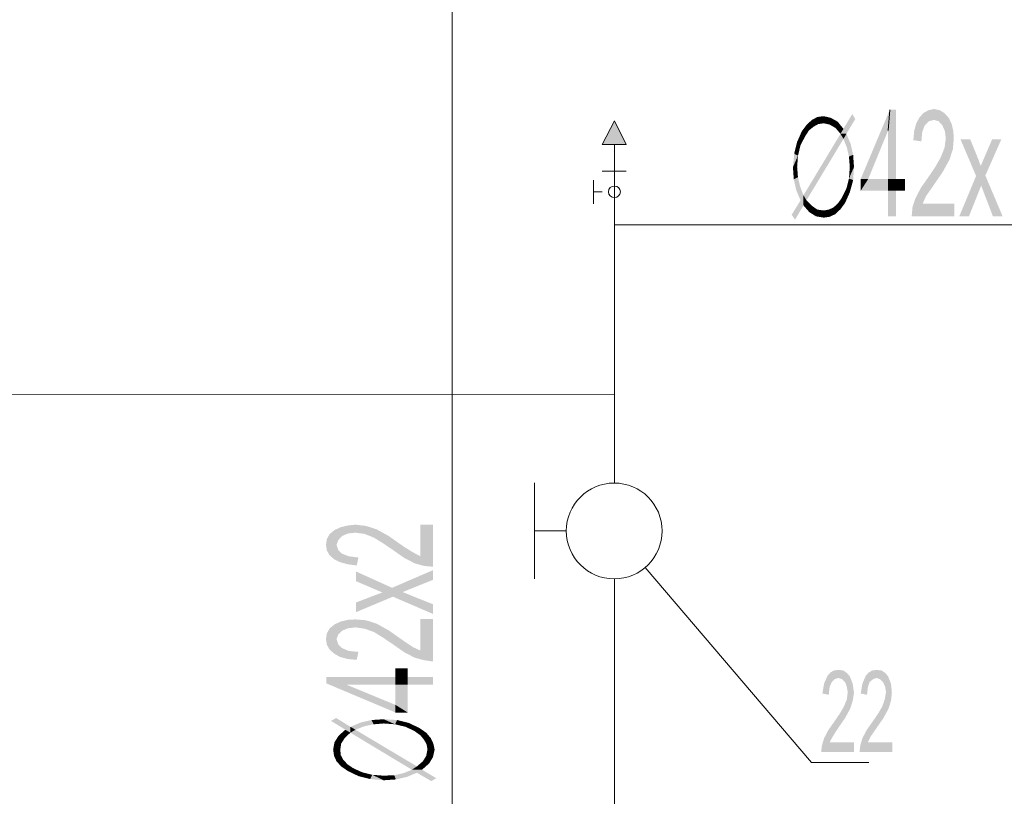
# Model space of a CAD drawing. Header units: millimetres. Extents: x -2626 to 2068, y -6169 to 7214.
# Tile 41 of 144: x -1472 to -1284, y -4991 to -4843. Entities that reach past the tile are written whole.
import ezdxf

# ---------------------------------------------------------------- set-up
doc = ezdxf.new("R2010")
doc.units = ezdxf.units.MM
doc.layers.get('0').update_dxf_attribs({"color": 252})

msp = doc.modelspace()

# ---------------------------------------------------------------- hatches: boundary and pattern name
h = msp.add_hatch(color=7)
h.dxf.hatch_style = 2
h.paths.add_polyline_path([(-1315.1, -4863.61), (-1313.41, -4860.79), (-1312.85, -4861.76)])
h = msp.add_hatch(color=7)
h.dxf.hatch_style = 2
h.paths.add_polyline_path([(-1311.8, -4873.17), (-1306.26, -4859.99), (-1306.58, -4863.93)])
h = msp.add_hatch(color=7)
h.dxf.hatch_style = 2
h.paths.add_polyline_path([(-1306.58, -4863.93), (-1306.26, -4859.99), (-1305.05, -4859.99)])
h = msp.add_hatch(color=7)
h.dxf.hatch_style = 2
h.paths.add_polyline_path([(-1305.05, -4859.99), (-1305.05, -4873.17), (-1306.58, -4873.17)])
h = msp.add_hatch(color=7)
h.dxf.hatch_style = 2
h.paths.add_polyline_path([(-1305.05, -4859.99), (-1306.58, -4873.17), (-1306.58, -4863.93)])
h = msp.add_hatch(color=7)
h.dxf.hatch_style = 2
h.paths.add_polyline_path([(-1293.97, -4880.32), (-1302.08, -4880.32), (-1301.92, -4878.55), (-1301.36, -4876.87), (-1300.31, -4874.86), (-1298.63, -4872.45), (-1297.5, -4870.76), (-1296.54, -4869.07), (-1295.81, -4867.22), (-1295.57, -4865.46), (-1295.73, -4864.09), (-1296.22, -4862.96), (-1296.94, -4862.16), (-1297.82, -4861.92), (-1298.79, -4862.16), (-1299.59, -4862.96), (-1300.07, -4864.25), (-1300.23, -4866.02), (-1301.76, -4865.78), (-1301.6, -4864.01), (-1301.2, -4862.56), (-1300.55, -4861.36), (-1299.75, -4860.55), (-1298.87, -4860.07), (-1297.82, -4859.83), (-1296.7, -4860.07), (-1295.81, -4860.63), (-1295.01, -4861.52), (-1294.45, -4862.72), (-1294.13, -4864.01), (-1294.05, -4865.54), (-1294.21, -4867.46), (-1294.85, -4869.47), (-1296.13, -4871.8), (-1298.22, -4874.86), (-1299.35, -4876.46), (-1299.99, -4877.91), (-1293.97, -4877.91)])
h = msp.add_hatch(color=7)
h.dxf.hatch_style = 2
h.paths.add_polyline_path([(-1356.56, -4866.58), (-1358.81, -4862.08), (-1361.14, -4866.58)])
h = msp.add_hatch(color=7)
h.dxf.hatch_style = 2
h.paths.add_polyline_path([(-1323.05, -4864.09), (-1322.09, -4862.8), (-1321.69, -4863.93)])
h = msp.add_hatch(color=7)
h.dxf.hatch_style = 2
h.paths.add_polyline_path([(-1322.09, -4862.8), (-1321.12, -4861.92), (-1320.8, -4863.21)])
h = msp.add_hatch(color=7)
h.dxf.hatch_style = 2
h.paths.add_polyline_path([(-1322.09, -4862.8), (-1320.8, -4863.21), (-1321.69, -4863.93)])
h = msp.add_hatch(color=7)
h.dxf.hatch_style = 2
h.paths.add_polyline_path([(-1321.12, -4861.92), (-1320.08, -4861.36), (-1319.92, -4862.72)])
h = msp.add_hatch(color=7)
h.dxf.hatch_style = 2
h.paths.add_polyline_path([(-1321.12, -4861.92), (-1319.92, -4862.72), (-1320.8, -4863.21)])
h = msp.add_hatch(color=7)
h.dxf.hatch_style = 2
h.paths.add_polyline_path([(-1320.08, -4861.36), (-1318.87, -4861.2), (-1318.87, -4862.56)])
h = msp.add_hatch(color=7)
h.dxf.hatch_style = 2
h.paths.add_polyline_path([(-1320.08, -4861.36), (-1318.87, -4862.56), (-1319.92, -4862.72)])
h = msp.add_hatch(color=7)
h.dxf.hatch_style = 2
h.paths.add_polyline_path([(-1318.87, -4861.2), (-1317.51, -4861.52), (-1317.75, -4862.8)])
h = msp.add_hatch(color=7)
h.dxf.hatch_style = 2
h.paths.add_polyline_path([(-1318.87, -4861.2), (-1317.75, -4862.8), (-1318.87, -4862.56)])
h = msp.add_hatch(color=7)
h.dxf.hatch_style = 2
h.paths.add_polyline_path([(-1317.51, -4861.52), (-1316.62, -4863.45), (-1317.75, -4862.8)])
h = msp.add_hatch(color=7)
h.dxf.hatch_style = 2
h.paths.add_polyline_path([(-1317.51, -4861.52), (-1316.22, -4862.24), (-1316.62, -4863.45)])
h = msp.add_hatch(color=7)
h.dxf.hatch_style = 2
h.paths.add_polyline_path([(-1316.22, -4862.24), (-1315.66, -4864.57), (-1316.62, -4863.45)])
h = msp.add_hatch(color=7)
h.dxf.hatch_style = 2
h.paths.add_polyline_path([(-1316.22, -4862.24), (-1315.1, -4863.61), (-1315.66, -4864.57)])
h = msp.add_hatch(color=7)
h.dxf.hatch_style = 2
h.paths.add_polyline_path([(-1312.85, -4861.76), (-1315.66, -4864.57), (-1315.1, -4863.61)])
h = msp.add_hatch(color=7)
h.dxf.hatch_style = 2
h.paths.add_polyline_path([(-1315.66, -4864.57), (-1312.85, -4861.76), (-1314.54, -4864.57)])
h = msp.add_hatch(color=7)
h.dxf.hatch_style = 2
h.paths.add_polyline_path([(-1323.94, -4866.1), (-1323.05, -4864.09), (-1322.41, -4865.05)])
h = msp.add_hatch(color=7)
h.dxf.hatch_style = 2
h.paths.add_polyline_path([(-1323.05, -4864.09), (-1321.69, -4863.93), (-1322.41, -4865.05)])
h = msp.add_hatch(color=7)
h.dxf.hatch_style = 2
h.paths.add_polyline_path([(-1322.73, -4876.3), (-1315.66, -4864.57), (-1315.1, -4865.54)])
h = msp.add_hatch(color=7)
h.dxf.hatch_style = 2
h.paths.add_polyline_path([(-1315.66, -4864.57), (-1314.54, -4864.57), (-1315.1, -4865.54)])
h = msp.add_hatch(color=7)
h.dxf.hatch_style = 2
h.paths.add_polyline_path([(-1314.54, -4864.57), (-1314.46, -4867.14), (-1315.1, -4865.54)])
h = msp.add_hatch(color=7)
h.dxf.hatch_style = 2
h.paths.add_polyline_path([(-1314.54, -4864.57), (-1313.73, -4866.5), (-1314.46, -4867.14)])
h = msp.add_hatch(color=7)
h.dxf.hatch_style = 2
h.paths.add_polyline_path([(-1311.8, -4873.17), (-1306.58, -4863.93), (-1310.36, -4873.17)])
h = msp.add_hatch(color=7)
h.dxf.hatch_style = 2
h.paths.add_polyline_path([(-1324.5, -4868.35), (-1323.94, -4866.1), (-1323.29, -4866.74)])
h = msp.add_hatch(color=7)
h.dxf.hatch_style = 2
h.paths.add_polyline_path([(-1324.5, -4868.35), (-1323.29, -4866.74), (-1323.78, -4868.75)])
h = msp.add_hatch(color=7)
h.dxf.hatch_style = 2
h.paths.add_polyline_path([(-1323.94, -4866.1), (-1322.41, -4865.05), (-1323.29, -4866.74)])
h = msp.add_hatch(color=7)
h.dxf.hatch_style = 2
h.paths.add_polyline_path([(-1322.73, -4876.3), (-1315.1, -4865.54), (-1322.17, -4877.27)])
h = msp.add_hatch(color=7)
h.dxf.hatch_style = 2
h.paths.add_polyline_path([(-1313.73, -4866.5), (-1314.05, -4868.91), (-1314.46, -4867.14)])
h = msp.add_hatch(color=7)
h.dxf.hatch_style = 2
h.paths.add_polyline_path([(-1313.73, -4866.5), (-1313.25, -4868.59), (-1314.05, -4868.91)])
h = msp.add_hatch(color=7)
h.dxf.hatch_style = 2
h.paths.add_polyline_path([(-1284.72, -4880.32), (-1286.57, -4880.32), (-1288.82, -4874.45), (-1291.15, -4880.32), (-1293, -4880.32), (-1289.79, -4872.61), (-1292.76, -4865.62), (-1290.91, -4865.62), (-1289.47, -4869.15), (-1288.9, -4870.68), (-1286.73, -4865.62), (-1284.97, -4865.62), (-1288.02, -4872.53)])
h = msp.add_hatch(color=7)
h.dxf.hatch_style = 2
h.paths.add_polyline_path([(-1324.74, -4870.92), (-1324.5, -4868.35), (-1323.78, -4868.75)])
h = msp.add_hatch(color=7)
h.dxf.hatch_style = 2
h.paths.add_polyline_path([(-1313.25, -4868.59), (-1313.89, -4870.92), (-1314.05, -4868.91)])
h = msp.add_hatch(color=7)
h.dxf.hatch_style = 2
h.paths.add_polyline_path([(-1313.25, -4868.59), (-1313.09, -4870.92), (-1313.89, -4870.92)])
h = msp.add_hatch(color=7)
h.dxf.hatch_style = 2
h.paths.add_polyline_path([(-1324.74, -4870.92), (-1323.78, -4868.75), (-1323.94, -4870.92)])
h = msp.add_hatch(color=7)
h.dxf.hatch_style = 2
h.paths.add_polyline_path([(-1324.58, -4873.25), (-1324.74, -4870.92), (-1323.94, -4870.92)])
h = msp.add_hatch(color=7)
h.dxf.hatch_style = 2
h.paths.add_polyline_path([(-1324.58, -4873.25), (-1323.94, -4870.92), (-1323.78, -4872.85)])
h = msp.add_hatch(color=7)
h.dxf.hatch_style = 2
h.paths.add_polyline_path([(-1314.05, -4873.09), (-1313.89, -4870.92), (-1313.09, -4870.92)])
h = msp.add_hatch(color=7)
h.dxf.hatch_style = 2
h.paths.add_polyline_path([(-1314.05, -4873.09), (-1313.09, -4870.92), (-1313.25, -4873.41)])
h = msp.add_hatch(color=7)
h.dxf.hatch_style = 2
h.paths.add_polyline_path([(-1324.1, -4875.34), (-1324.58, -4873.25), (-1323.78, -4872.85)])
h = msp.add_hatch(color=7)
h.dxf.hatch_style = 2
h.paths.add_polyline_path([(-1324.1, -4875.34), (-1323.78, -4872.85), (-1323.37, -4874.62)])
h = msp.add_hatch(color=7)
h.dxf.hatch_style = 2
h.paths.add_polyline_path([(-1313.25, -4873.41), (-1314.54, -4875.02), (-1314.05, -4873.09)])
h = msp.add_hatch(color=7)
h.dxf.hatch_style = 2
h.paths.add_polyline_path([(-1313.25, -4873.41), (-1313.89, -4875.74), (-1314.54, -4875.02)])
h = msp.add_hatch(color=7)
h.dxf.hatch_style = 2
h.paths.add_polyline_path([(-1306.58, -4875.42), (-1311.8, -4875.42), (-1310.36, -4873.17)])
h = msp.add_hatch(color=7)
h.dxf.hatch_style = 2
h.paths.add_polyline_path([(-1311.8, -4875.42), (-1311.8, -4873.17), (-1310.36, -4873.17)])
h = msp.add_hatch(color=7)
h.dxf.hatch_style = 2
h.paths.add_polyline_path([(-1306.58, -4875.42), (-1310.36, -4873.17), (-1306.58, -4873.17)])
h = msp.add_hatch(color=7)
h.dxf.hatch_style = 2
h.paths.add_polyline_path([(-1305.05, -4875.42), (-1306.58, -4873.17), (-1305.05, -4873.17)])
h = msp.add_hatch(color=7)
h.dxf.hatch_style = 2
h.paths.add_polyline_path([(-1306.58, -4873.17), (-1305.05, -4875.42), (-1306.58, -4875.42)])
h = msp.add_hatch(color=7)
h.dxf.hatch_style = 2
h.paths.add_polyline_path([(-1305.05, -4873.17), (-1303.37, -4873.17), (-1303.37, -4875.42)])
h = msp.add_hatch(color=7)
h.dxf.hatch_style = 2
h.paths.add_polyline_path([(-1305.05, -4873.17), (-1303.37, -4875.42), (-1305.05, -4875.42)])
h = msp.add_hatch(color=7)
h.dxf.hatch_style = 2
h.paths.add_polyline_path([(-1323.37, -4874.62), (-1323.29, -4877.27), (-1324.1, -4875.34)])
h = msp.add_hatch(color=7)
h.dxf.hatch_style = 2
h.paths.add_polyline_path([(-1323.37, -4874.62), (-1322.73, -4876.3), (-1322.73, -4878.23)])
h = msp.add_hatch(color=7)
h.dxf.hatch_style = 2
h.paths.add_polyline_path([(-1323.37, -4874.62), (-1322.73, -4878.23), (-1323.29, -4877.27)])
h = msp.add_hatch(color=7)
h.dxf.hatch_style = 2
h.paths.add_polyline_path([(-1313.89, -4875.74), (-1315.42, -4876.78), (-1314.54, -4875.02)])
h = msp.add_hatch(color=7)
h.dxf.hatch_style = 2
h.paths.add_polyline_path([(-1313.89, -4875.74), (-1314.78, -4877.75), (-1315.42, -4876.78)])
h = msp.add_hatch(color=7)
h.dxf.hatch_style = 2
h.paths.add_polyline_path([(-1305.05, -4875.42), (-1305.05, -4880.32), (-1306.58, -4880.32)])
h = msp.add_hatch(color=7)
h.dxf.hatch_style = 2
h.paths.add_polyline_path([(-1305.05, -4875.42), (-1306.58, -4880.32), (-1306.58, -4875.42)])
h = msp.add_hatch(color=7)
h.dxf.hatch_style = 2
h.paths.add_polyline_path([(-1322.73, -4878.23), (-1324.98, -4880), (-1323.29, -4877.27)])
h = msp.add_hatch(color=7)
h.dxf.hatch_style = 2
h.paths.add_polyline_path([(-1322.73, -4878.23), (-1322.73, -4876.3), (-1322.17, -4877.27)])
h = msp.add_hatch(color=7)
h.dxf.hatch_style = 2
h.paths.add_polyline_path([(-1321.61, -4879.52), (-1322.73, -4878.23), (-1322.17, -4877.27)])
h = msp.add_hatch(color=7)
h.dxf.hatch_style = 2
h.paths.add_polyline_path([(-1321.61, -4879.52), (-1322.17, -4877.27), (-1321.12, -4878.31)])
h = msp.add_hatch(color=7)
h.dxf.hatch_style = 2
h.paths.add_polyline_path([(-1315.66, -4878.95), (-1317.03, -4878.63), (-1316.14, -4877.83)])
h = msp.add_hatch(color=7)
h.dxf.hatch_style = 2
h.paths.add_polyline_path([(-1314.78, -4877.75), (-1316.14, -4877.83), (-1315.42, -4876.78)])
h = msp.add_hatch(color=7)
h.dxf.hatch_style = 2
h.paths.add_polyline_path([(-1314.78, -4877.75), (-1315.66, -4878.95), (-1316.14, -4877.83)])
h = msp.add_hatch(color=7)
h.dxf.hatch_style = 2
h.paths.add_polyline_path([(-1322.73, -4878.23), (-1324.34, -4880.96), (-1324.98, -4880)])
h = msp.add_hatch(color=7)
h.dxf.hatch_style = 2
h.paths.add_polyline_path([(-1320.32, -4880.32), (-1321.61, -4879.52), (-1321.12, -4878.31)])
h = msp.add_hatch(color=7)
h.dxf.hatch_style = 2
h.paths.add_polyline_path([(-1320.32, -4880.32), (-1321.12, -4878.31), (-1320.08, -4879.03)])
h = msp.add_hatch(color=7)
h.dxf.hatch_style = 2
h.paths.add_polyline_path([(-1318.87, -4880.56), (-1320.32, -4880.32), (-1320.08, -4879.03)])
h = msp.add_hatch(color=7)
h.dxf.hatch_style = 2
h.paths.add_polyline_path([(-1318.87, -4880.56), (-1320.08, -4879.03), (-1318.87, -4879.2)])
h = msp.add_hatch(color=7)
h.dxf.hatch_style = 2
h.paths.add_polyline_path([(-1317.75, -4880.4), (-1318.87, -4879.2), (-1317.91, -4879.03)])
h = msp.add_hatch(color=7)
h.dxf.hatch_style = 2
h.paths.add_polyline_path([(-1317.75, -4880.4), (-1318.87, -4880.56), (-1318.87, -4879.2)])
h = msp.add_hatch(color=7)
h.dxf.hatch_style = 2
h.paths.add_polyline_path([(-1316.7, -4879.92), (-1317.91, -4879.03), (-1317.03, -4878.63)])
h = msp.add_hatch(color=7)
h.dxf.hatch_style = 2
h.paths.add_polyline_path([(-1316.7, -4879.92), (-1317.75, -4880.4), (-1317.91, -4879.03)])
h = msp.add_hatch(color=7)
h.dxf.hatch_style = 2
h.paths.add_polyline_path([(-1315.66, -4878.95), (-1316.7, -4879.92), (-1317.03, -4878.63)])
h = msp.add_hatch(color=7)
h.dxf.hatch_style = 2
h.paths.add_polyline_path([(-1393.44, -4939.14), (-1393.44, -4947.17), (-1395.13, -4947.01), (-1396.9, -4946.53), (-1398.91, -4945.49), (-1401.32, -4943.8), (-1403, -4942.67), (-1404.69, -4941.63), (-1406.46, -4940.91), (-1408.23, -4940.67), (-1409.67, -4940.83), (-1410.8, -4941.31), (-1411.52, -4942.11), (-1411.84, -4943), (-1411.52, -4943.96), (-1410.8, -4944.68), (-1409.51, -4945.17), (-1407.66, -4945.41), (-1407.99, -4946.93), (-1409.75, -4946.69), (-1411.2, -4946.29), (-1412.32, -4945.73), (-1413.21, -4944.92), (-1413.69, -4944.04), (-1413.85, -4943), (-1413.69, -4941.87), (-1413.13, -4940.91), (-1412.24, -4940.18), (-1411.04, -4939.62), (-1409.67, -4939.3), (-1408.23, -4939.14), (-1406.22, -4939.38), (-1404.21, -4940.02), (-1401.88, -4941.31), (-1398.91, -4943.4), (-1397.22, -4944.44), (-1395.85, -4945.17), (-1395.85, -4939.14)])
h = msp.add_hatch(color=7)
h.dxf.hatch_style = 2
h.paths.add_polyline_path([(-1393.44, -4947.82), (-1393.44, -4949.67), (-1399.23, -4952), (-1393.44, -4954.33), (-1393.44, -4956.17), (-1401.08, -4952.88), (-1408.15, -4955.85), (-1408.15, -4954), (-1404.61, -4952.64), (-1403.08, -4952.08), (-1408.15, -4949.91), (-1408.15, -4948.06), (-1401.24, -4951.19)])
h = msp.add_hatch(color=7)
h.dxf.hatch_style = 2
h.paths.add_polyline_path([(-1393.44, -4957.14), (-1393.44, -4965.25), (-1395.13, -4965.01), (-1396.9, -4964.53), (-1398.91, -4963.49), (-1401.32, -4961.8), (-1403, -4960.67), (-1404.69, -4959.63), (-1406.46, -4958.99), (-1408.23, -4958.74), (-1409.67, -4958.91), (-1410.8, -4959.39), (-1411.52, -4960.11), (-1411.84, -4960.99), (-1411.52, -4961.96), (-1410.8, -4962.68), (-1409.51, -4963.24), (-1407.66, -4963.41), (-1407.99, -4964.93), (-1409.75, -4964.77), (-1411.2, -4964.37), (-1412.32, -4963.73), (-1413.21, -4962.92), (-1413.69, -4962.04), (-1413.85, -4960.99), (-1413.69, -4959.87), (-1413.13, -4958.91), (-1412.24, -4958.18), (-1411.04, -4957.62), (-1409.67, -4957.3), (-1408.23, -4957.22), (-1406.22, -4957.38), (-1404.21, -4958.02), (-1401.88, -4959.31), (-1398.91, -4961.4), (-1397.22, -4962.52), (-1395.85, -4963.16), (-1395.85, -4957.14)])
h = msp.add_hatch(color=7)
h.dxf.hatch_style = 2
h.paths.add_polyline_path([(-1400.59, -4968.23), (-1400.59, -4966.54), (-1398.26, -4966.54)])
h = msp.add_hatch(color=7)
h.dxf.hatch_style = 2
h.paths.add_polyline_path([(-1400.59, -4968.23), (-1398.26, -4966.54), (-1398.26, -4968.23)])
h = msp.add_hatch(color=7)
h.dxf.hatch_style = 2
h.paths.add_polyline_path([(-1313.09, -4982.53), (-1319.36, -4982.53), (-1319.2, -4981.24), (-1318.79, -4979.88), (-1317.99, -4978.35), (-1316.7, -4976.5), (-1315.82, -4975.22), (-1315.02, -4973.85), (-1314.46, -4972.49), (-1314.29, -4971.12), (-1314.46, -4970.07), (-1314.78, -4969.19), (-1315.34, -4968.63), (-1316.06, -4968.39), (-1316.79, -4968.63), (-1317.35, -4969.19), (-1317.75, -4970.15), (-1317.91, -4971.6), (-1319.12, -4971.36), (-1318.79, -4969.43), (-1318.15, -4967.99), (-1317.59, -4967.34), (-1316.87, -4966.94), (-1316.06, -4966.86), (-1315.18, -4966.94), (-1314.46, -4967.42), (-1313.89, -4968.07), (-1313.33, -4969.51), (-1313.09, -4971.2), (-1313.33, -4972.73), (-1313.81, -4974.25), (-1314.78, -4976.02), (-1316.38, -4978.35), (-1317.19, -4979.64), (-1317.75, -4980.68), (-1313.09, -4980.68)])
h = msp.add_hatch(color=7)
h.dxf.hatch_style = 2
h.paths.add_polyline_path([(-1305.78, -4982.53), (-1312.04, -4982.53), (-1311.88, -4981.24), (-1311.48, -4979.88), (-1310.68, -4978.35), (-1309.39, -4976.5), (-1308.51, -4975.22), (-1307.71, -4973.85), (-1307.22, -4972.49), (-1306.98, -4971.12), (-1307.14, -4970.07), (-1307.54, -4969.19), (-1308.11, -4968.63), (-1308.75, -4968.39), (-1309.47, -4968.63), (-1310.12, -4969.19), (-1310.44, -4970.15), (-1310.6, -4971.6), (-1311.8, -4971.36), (-1311.48, -4969.43), (-1310.84, -4967.99), (-1310.28, -4967.34), (-1309.55, -4966.94), (-1308.75, -4966.86), (-1307.87, -4966.94), (-1307.14, -4967.42), (-1306.58, -4968.07), (-1306.02, -4969.51), (-1305.86, -4971.2), (-1306.02, -4972.73), (-1306.5, -4974.25), (-1307.46, -4976.02), (-1309.07, -4978.35), (-1309.96, -4979.64), (-1310.44, -4980.68), (-1305.78, -4980.68)])
h = msp.add_hatch(color=7)
h.dxf.hatch_style = 2
h.paths.add_polyline_path([(-1409.75, -4969.67), (-1413.77, -4969.43), (-1413.77, -4968.23)])
h = msp.add_hatch(color=7)
h.dxf.hatch_style = 2
h.paths.add_polyline_path([(-1413.77, -4968.23), (-1400.59, -4968.23), (-1400.59, -4969.67)])
h = msp.add_hatch(color=7)
h.dxf.hatch_style = 2
h.paths.add_polyline_path([(-1413.77, -4968.23), (-1400.59, -4969.67), (-1409.75, -4969.67)])
h = msp.add_hatch(color=7)
h.dxf.hatch_style = 2
h.paths.add_polyline_path([(-1400.59, -4974.98), (-1413.77, -4969.43), (-1409.75, -4969.75)])
h = msp.add_hatch(color=7)
h.dxf.hatch_style = 2
h.paths.add_polyline_path([(-1413.77, -4969.43), (-1409.75, -4969.67), (-1409.75, -4969.75)])
h = msp.add_hatch(color=7)
h.dxf.hatch_style = 2
h.paths.add_polyline_path([(-1400.59, -4974.98), (-1409.75, -4969.75), (-1400.59, -4973.53)])
h = msp.add_hatch(color=7)
h.dxf.hatch_style = 2
h.paths.add_polyline_path([(-1398.26, -4968.23), (-1400.59, -4969.67), (-1400.59, -4968.23)])
h = msp.add_hatch(color=7)
h.dxf.hatch_style = 2
h.paths.add_polyline_path([(-1400.59, -4969.67), (-1398.26, -4968.23), (-1398.26, -4969.67)])
h = msp.add_hatch(color=7)
h.dxf.hatch_style = 2
h.paths.add_polyline_path([(-1398.26, -4969.67), (-1398.26, -4974.98), (-1400.59, -4973.53)])
h = msp.add_hatch(color=7)
h.dxf.hatch_style = 2
h.paths.add_polyline_path([(-1398.26, -4969.67), (-1400.59, -4973.53), (-1400.59, -4969.67)])
h = msp.add_hatch(color=7)
h.dxf.hatch_style = 2
h.paths.add_polyline_path([(-1398.26, -4968.23), (-1393.44, -4968.23), (-1393.44, -4969.67)])
h = msp.add_hatch(color=7)
h.dxf.hatch_style = 2
h.paths.add_polyline_path([(-1398.26, -4968.23), (-1393.44, -4969.67), (-1398.26, -4969.67)])
h = msp.add_hatch(color=7)
h.dxf.hatch_style = 2
h.paths.add_polyline_path([(-1398.26, -4974.98), (-1400.59, -4974.98), (-1400.59, -4973.53)])
h = msp.add_hatch(color=7)
h.dxf.hatch_style = 2
h.paths.add_polyline_path([(-1410.16, -4978.27), (-1412.89, -4976.58), (-1411.92, -4976.02)])
h = msp.add_hatch(color=7)
h.dxf.hatch_style = 2
h.paths.add_polyline_path([(-1411.92, -4976.02), (-1409.19, -4978.83), (-1410.16, -4978.27)])
h = msp.add_hatch(color=7)
h.dxf.hatch_style = 2
h.paths.add_polyline_path([(-1409.19, -4978.83), (-1411.92, -4976.02), (-1409.19, -4977.71)])
h = msp.add_hatch(color=7)
h.dxf.hatch_style = 2
h.paths.add_polyline_path([(-1409.19, -4977.71), (-1407.26, -4976.9), (-1406.62, -4977.63)])
h = msp.add_hatch(color=7)
h.dxf.hatch_style = 2
h.paths.add_polyline_path([(-1407.26, -4976.9), (-1405.17, -4976.42), (-1404.77, -4977.23)])
h = msp.add_hatch(color=7)
h.dxf.hatch_style = 2
h.paths.add_polyline_path([(-1407.26, -4976.9), (-1404.77, -4977.23), (-1406.62, -4977.63)])
h = msp.add_hatch(color=7)
h.dxf.hatch_style = 2
h.paths.add_polyline_path([(-1405.17, -4976.42), (-1402.84, -4976.26), (-1402.84, -4977.07)])
h = msp.add_hatch(color=7)
h.dxf.hatch_style = 2
h.paths.add_polyline_path([(-1405.17, -4976.42), (-1402.84, -4977.07), (-1404.77, -4977.23)])
h = msp.add_hatch(color=7)
h.dxf.hatch_style = 2
h.paths.add_polyline_path([(-1400.67, -4977.23), (-1402.84, -4977.07), (-1402.84, -4976.26)])
h = msp.add_hatch(color=7)
h.dxf.hatch_style = 2
h.paths.add_polyline_path([(-1400.67, -4977.23), (-1402.84, -4976.26), (-1400.27, -4976.42)])
h = msp.add_hatch(color=7)
h.dxf.hatch_style = 2
h.paths.add_polyline_path([(-1400.27, -4976.42), (-1398.66, -4977.71), (-1400.67, -4977.23)])
h = msp.add_hatch(color=7)
h.dxf.hatch_style = 2
h.paths.add_polyline_path([(-1400.27, -4976.42), (-1398.02, -4976.98), (-1398.66, -4977.71)])
h = msp.add_hatch(color=7)
h.dxf.hatch_style = 2
h.paths.add_polyline_path([(-1398.02, -4976.98), (-1396.98, -4978.51), (-1398.66, -4977.71)])
h = msp.add_hatch(color=7)
h.dxf.hatch_style = 2
h.paths.add_polyline_path([(-1398.02, -4976.98), (-1396.01, -4977.95), (-1396.98, -4978.51)])
h = msp.add_hatch(color=7)
h.dxf.hatch_style = 2
h.paths.add_polyline_path([(-1412.24, -4980.68), (-1411.44, -4979.4), (-1410.24, -4979.8)])
h = msp.add_hatch(color=7)
h.dxf.hatch_style = 2
h.paths.add_polyline_path([(-1411.44, -4979.4), (-1410.16, -4978.27), (-1409.19, -4978.83)])
h = msp.add_hatch(color=7)
h.dxf.hatch_style = 2
h.paths.add_polyline_path([(-1411.44, -4979.4), (-1409.19, -4978.83), (-1410.24, -4979.8)])
h = msp.add_hatch(color=7)
h.dxf.hatch_style = 2
h.paths.add_polyline_path([(-1409.19, -4977.71), (-1406.62, -4977.63), (-1408.23, -4978.27)])
h = msp.add_hatch(color=7)
h.dxf.hatch_style = 2
h.paths.add_polyline_path([(-1409.19, -4978.83), (-1409.19, -4977.71), (-1408.23, -4978.27)])
h = msp.add_hatch(color=7)
h.dxf.hatch_style = 2
h.paths.add_polyline_path([(-1397.46, -4985.9), (-1409.19, -4978.83), (-1408.23, -4978.27)])
h = msp.add_hatch(color=7)
h.dxf.hatch_style = 2
h.paths.add_polyline_path([(-1397.46, -4985.9), (-1408.23, -4978.27), (-1396.5, -4985.26)])
h = msp.add_hatch(color=7)
h.dxf.hatch_style = 2
h.paths.add_polyline_path([(-1396.01, -4977.95), (-1395.85, -4979.32), (-1396.98, -4978.51)])
h = msp.add_hatch(color=7)
h.dxf.hatch_style = 2
h.paths.add_polyline_path([(-1396.01, -4977.95), (-1394.73, -4978.83), (-1395.85, -4979.32)])
h = msp.add_hatch(color=7)
h.dxf.hatch_style = 2
h.paths.add_polyline_path([(-1394.73, -4978.83), (-1395.13, -4980.2), (-1395.85, -4979.32)])
h = msp.add_hatch(color=7)
h.dxf.hatch_style = 2
h.paths.add_polyline_path([(-1394.73, -4978.83), (-1393.84, -4979.88), (-1395.13, -4980.2)])
h = msp.add_hatch(color=7)
h.dxf.hatch_style = 2
h.paths.add_polyline_path([(-1412.49, -4982.05), (-1412.24, -4980.68), (-1410.96, -4980.92)])
h = msp.add_hatch(color=7)
h.dxf.hatch_style = 2
h.paths.add_polyline_path([(-1412.49, -4982.05), (-1410.96, -4980.92), (-1411.12, -4982.05)])
h = msp.add_hatch(color=7)
h.dxf.hatch_style = 2
h.paths.add_polyline_path([(-1412.24, -4980.68), (-1410.24, -4979.8), (-1410.96, -4980.92)])
h = msp.add_hatch(color=7)
h.dxf.hatch_style = 2
h.paths.add_polyline_path([(-1393.84, -4979.88), (-1394.65, -4981.08), (-1395.13, -4980.2)])
h = msp.add_hatch(color=7)
h.dxf.hatch_style = 2
h.paths.add_polyline_path([(-1393.84, -4979.88), (-1393.36, -4980.92), (-1394.65, -4981.08)])
h = msp.add_hatch(color=7)
h.dxf.hatch_style = 2
h.paths.add_polyline_path([(-1393.36, -4980.92), (-1394.49, -4982.05), (-1394.65, -4981.08)])
h = msp.add_hatch(color=7)
h.dxf.hatch_style = 2
h.paths.add_polyline_path([(-1393.36, -4980.92), (-1393.12, -4982.05), (-1394.49, -4982.05)])
h = msp.add_hatch(color=7)
h.dxf.hatch_style = 2
h.paths.add_polyline_path([(-1412.32, -4983.25), (-1412.49, -4982.05), (-1411.12, -4982.05)])
h = msp.add_hatch(color=7)
h.dxf.hatch_style = 2
h.paths.add_polyline_path([(-1412.32, -4983.25), (-1411.12, -4982.05), (-1411.04, -4983.09)])
h = msp.add_hatch(color=7)
h.dxf.hatch_style = 2
h.paths.add_polyline_path([(-1411.84, -4984.3), (-1412.32, -4983.25), (-1411.04, -4983.09)])
h = msp.add_hatch(color=7)
h.dxf.hatch_style = 2
h.paths.add_polyline_path([(-1411.84, -4984.3), (-1411.04, -4983.09), (-1410.56, -4983.98)])
h = msp.add_hatch(color=7)
h.dxf.hatch_style = 2
h.paths.add_polyline_path([(-1393.12, -4982.05), (-1393.44, -4983.49), (-1394.73, -4983.25)])
h = msp.add_hatch(color=7)
h.dxf.hatch_style = 2
h.paths.add_polyline_path([(-1393.12, -4982.05), (-1394.73, -4983.25), (-1394.49, -4982.05)])
h = msp.add_hatch(color=7)
h.dxf.hatch_style = 2
h.paths.add_polyline_path([(-1410.96, -4985.26), (-1411.84, -4984.3), (-1410.56, -4983.98)])
h = msp.add_hatch(color=7)
h.dxf.hatch_style = 2
h.paths.add_polyline_path([(-1410.96, -4985.26), (-1410.56, -4983.98), (-1409.75, -4984.86)])
h = msp.add_hatch(color=7)
h.dxf.hatch_style = 2
h.paths.add_polyline_path([(-1409.67, -4986.15), (-1410.96, -4985.26), (-1409.75, -4984.86)])
h = msp.add_hatch(color=7)
h.dxf.hatch_style = 2
h.paths.add_polyline_path([(-1409.67, -4986.15), (-1409.75, -4984.86), (-1408.71, -4985.58)])
h = msp.add_hatch(color=7)
h.dxf.hatch_style = 2
h.paths.add_polyline_path([(-1394.17, -4984.7), (-1396.5, -4985.26), (-1395.37, -4984.3)])
h = msp.add_hatch(color=7)
h.dxf.hatch_style = 2
h.paths.add_polyline_path([(-1394.17, -4984.7), (-1395.53, -4985.9), (-1396.5, -4985.26)])
h = msp.add_hatch(color=7)
h.dxf.hatch_style = 2
h.paths.add_polyline_path([(-1393.44, -4983.49), (-1395.37, -4984.3), (-1394.73, -4983.25)])
h = msp.add_hatch(color=7)
h.dxf.hatch_style = 2
h.paths.add_polyline_path([(-1393.44, -4983.49), (-1394.17, -4984.7), (-1395.37, -4984.3)])
h = msp.add_hatch(color=7)
h.dxf.hatch_style = 2
h.paths.add_polyline_path([(-1407.66, -4987.11), (-1409.67, -4986.15), (-1408.71, -4985.58)])
h = msp.add_hatch(color=7)
h.dxf.hatch_style = 2
h.paths.add_polyline_path([(-1407.66, -4987.11), (-1408.71, -4985.58), (-1406.94, -4986.39)])
h = msp.add_hatch(color=7)
h.dxf.hatch_style = 2
h.paths.add_polyline_path([(-1405.41, -4987.67), (-1407.66, -4987.11), (-1406.94, -4986.39)])
h = msp.add_hatch(color=7)
h.dxf.hatch_style = 2
h.paths.add_polyline_path([(-1405.41, -4987.67), (-1406.94, -4986.39), (-1405.01, -4986.87)])
h = msp.add_hatch(color=7)
h.dxf.hatch_style = 2
h.paths.add_polyline_path([(-1402.84, -4987.91), (-1405.41, -4987.67), (-1405.01, -4986.87)])
h = msp.add_hatch(color=7)
h.dxf.hatch_style = 2
h.paths.add_polyline_path([(-1402.84, -4987.91), (-1405.01, -4986.87), (-1402.84, -4987.03)])
h = msp.add_hatch(color=7)
h.dxf.hatch_style = 2
h.paths.add_polyline_path([(-1400.51, -4987.75), (-1402.84, -4987.03), (-1400.83, -4986.95)])
h = msp.add_hatch(color=7)
h.dxf.hatch_style = 2
h.paths.add_polyline_path([(-1398.42, -4987.27), (-1400.83, -4986.95), (-1399.07, -4986.55)])
h = msp.add_hatch(color=7)
h.dxf.hatch_style = 2
h.paths.add_polyline_path([(-1398.42, -4987.27), (-1400.51, -4987.75), (-1400.83, -4986.95)])
h = msp.add_hatch(color=7)
h.dxf.hatch_style = 2
h.paths.add_polyline_path([(-1399.07, -4986.55), (-1397.46, -4985.9), (-1395.53, -4985.9)])
h = msp.add_hatch(color=7)
h.dxf.hatch_style = 2
h.paths.add_polyline_path([(-1399.07, -4986.55), (-1395.53, -4985.9), (-1396.5, -4986.47)])
h = msp.add_hatch(color=7)
h.dxf.hatch_style = 2
h.paths.add_polyline_path([(-1399.07, -4986.55), (-1396.5, -4986.47), (-1398.42, -4987.27)])
h = msp.add_hatch(color=7)
h.dxf.hatch_style = 2
h.paths.add_polyline_path([(-1395.53, -4985.9), (-1397.46, -4985.9), (-1396.5, -4985.26)])
h = msp.add_hatch(color=7)
h.dxf.hatch_style = 2
h.paths.add_polyline_path([(-1395.53, -4985.9), (-1393.76, -4988.07), (-1396.5, -4986.47)])
h = msp.add_hatch(color=7)
h.dxf.hatch_style = 2
h.paths.add_polyline_path([(-1395.53, -4985.9), (-1392.8, -4987.51), (-1393.76, -4988.07)])
h = msp.add_hatch(color=7)
h.dxf.hatch_style = 2
h.paths.add_polyline_path([(-1400.51, -4987.75), (-1402.84, -4987.91), (-1402.84, -4987.03)])

# ---------------------------------------------------------------- linework, layer by layer
at = {"color": 240, "lineweight": 0, "true_color": 0xff003f}
msp.add_lwpolyline([(-1389.75, -5008.24), (-1389.75, -4725.64)], dxfattribs=at)
at = {"color": 7, "lineweight": 0}
for points in [[(-1306.26, -4859.99), (-1306.58, -4863.93)], [(-1356.56, -4866.58), (-1358.81, -4862.08), (-1361.14, -4866.58)]]:
    msp.add_lwpolyline(points, close=True, dxfattribs=at)
for points in [[(-1358.81, -4866.58), (-1358.81, -4881.93)], [(-1356.56, -4871.72), (-1361.14, -4871.72)], [(-1362.83, -4873.41), (-1362.83, -4877.91)], [(-1361.14, -4875.66), (-1362.83, -4875.66)], [(-1357.68, -4875.66), (-1357.77, -4875.19), (-1358.01, -4874.82), (-1358.37, -4874.59), (-1358.81, -4874.54), (-1359.25, -4874.59), (-1359.6, -4874.82), (-1359.85, -4875.19), (-1359.93, -4875.66)], [(-1357.68, -4875.66), (-1357.77, -4875.19), (-1358.01, -4874.82), (-1358.37, -4874.59), (-1358.81, -4874.54), (-1359.25, -4874.59), (-1359.6, -4874.82), (-1359.85, -4875.19), (-1359.93, -4875.66)], [(-1359.93, -4875.66), (-1359.85, -4876.07), (-1359.6, -4876.41), (-1359.25, -4876.67), (-1358.81, -4876.78), (-1358.37, -4876.67), (-1358.01, -4876.41), (-1357.77, -4876.07), (-1357.68, -4875.66)], [(-1359.93, -4875.66), (-1359.85, -4876.07), (-1359.6, -4876.41), (-1359.25, -4876.67), (-1358.81, -4876.78), (-1358.37, -4876.67), (-1358.01, -4876.41), (-1357.77, -4876.07), (-1357.68, -4875.66)], [(-1374.08, -4949.5), (-1374.08, -4931.18)], [(-1367.97, -4940.34), (-1374.08, -4940.34)], [(-1321.2, -4984.54), (-1352.94, -4947.33)], [(-1321.2, -4984.54), (-1310.28, -4984.54)]]:
    msp.add_lwpolyline(points, dxfattribs=at)
at = {"color": 5, "lineweight": 0, "true_color": 0x0000ff}
for points in [[(-1248.89, -4881.93), (-1358.81, -4881.93)], [(-1358.81, -4931.18), (-1358.81, -4881.93)], [(-1358.81, -4914.31), (-1476.29, -4914.23)], [(-1358.81, -5076.3), (-1358.81, -4949.5)]]:
    msp.add_lwpolyline(points, dxfattribs=at)
at = {"color": 7, "lineweight": 0}
msp.add_circle((-1358.85, -4940.34), 9.14, dxfattribs=at)

doc.saveas('drawing.dxf')
